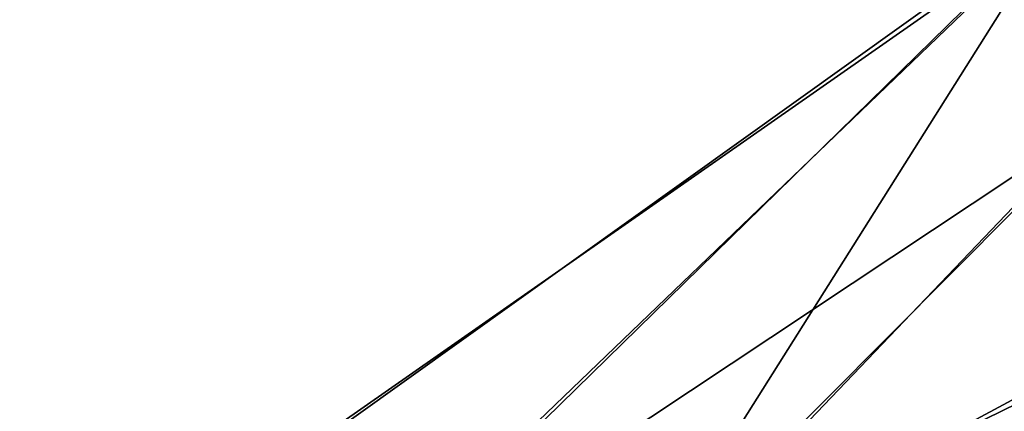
# Model space of a CAD drawing. Header units: metres. Extents: x -904 to 0, y -908 to 0.
# Tile 19 of 142: x -222 to -77, y -798 to -741. Entities that reach past the tile are written whole.
import ezdxf

# ---------------------------------------------------------------- set-up
doc = ezdxf.new("R2010")
doc.units = ezdxf.units.M

msp = doc.modelspace()

# ---------------------------------------------------------------- linework, layer by layer
at = {"layer": 'None012'}
for points in [[(-71.370918, -751.928833, 1606.646362), (-75.027016, -719.073303, 1606.584839), (-81.240448, -713.227478, 1606.387939)], [(-81.240448, -713.227478, 1606.387939), (-76.997208, -731.187134, 1566.519531), (-71.370918, -751.928833, 1606.646362)]]:
    msp.add_3dface(points, dxfattribs=at)
at = {"layer": 'None012311'}
for points in [[(-393.825928, -733.487244, 106.274223), (-67.241051, -723.909851, 106.525017), (-388.329742, -744.40271, 105.988396)], [(-67.241051, -723.909851, 106.525017), (-221.515747, -834.223022, 103.636368), (-388.329742, -744.40271, 105.988396)], [(-221.515747, -834.223022, 103.636368), (-67.241051, -723.909851, 106.525017), (-176.360367, -830.694824, 103.728752)], [(-67.241051, -723.909851, 106.525017), (-64.001221, -756.154663, 105.680656), (-176.360367, -830.694824, 103.728752)], [(-389.989258, -745.137939, 108.970169), (-69.393501, -726.651489, 109.454254), (-395.34259, -734.506348, 109.248566)], [(-220.231979, -832.017883, 106.695137), (-69.393501, -726.651489, 109.454254), (-389.989258, -745.137939, 108.970169)], [(-220.231979, -832.017883, 106.695137), (-175.538864, -828.643677, 106.783493), (-69.393501, -726.651489, 109.454254)], [(-175.538864, -828.643677, 106.783493), (-131.139984, -824.659363, 106.887825), (-69.393501, -726.651489, 109.454254)], [(-69.393501, -726.651489, 109.454254), (-131.139984, -824.659363, 106.887825), (-66.259384, -759.457275, 108.595207)], [(-264.074249, -834.714417, 106.624527), (-220.231979, -832.017883, 106.695137), (-389.989258, -745.137939, 108.970169)], [(-388.329742, -744.40271, 105.988396), (-221.515747, -834.223022, 103.636368), (-266.758728, -837.09552, 103.56115)], [(-176.360367, -830.694824, 103.728752), (-64.001221, -756.154663, 105.680656), (-131.345978, -826.517883, 103.838135)], [(-64.001221, -756.154663, 105.680656), (-60.253998, -788.356567, 104.837425), (-131.345978, -826.517883, 103.838135)], [(-131.139984, -824.659363, 106.887825), (-62.76783, -791.182922, 107.764435), (-66.259384, -759.457275, 108.595207)], [(-131.345978, -826.517883, 103.838135), (-60.253998, -788.356567, 104.837425), (-86.471901, -821.695618, 103.964409)], [(-60.253998, -788.356567, 104.837425), (-60.107147, -794.24054, 104.683342), (-86.471901, -821.695618, 103.964409)], [(-131.139984, -824.659363, 106.887825), (-86.208916, -819.977722, 107.010422), (-62.76783, -791.182922, 107.764435)], [(-86.208916, -819.977722, 107.010422), (-63.541237, -800.866882, 107.510857), (-62.76783, -791.182922, 107.764435)], [(-86.471901, -821.695618, 103.964409), (-60.107147, -794.24054, 104.683342), (-61.117683, -800.039001, 104.531509)]]:
    msp.add_3dface(points, dxfattribs=at)

doc.saveas('drawing.dxf')
